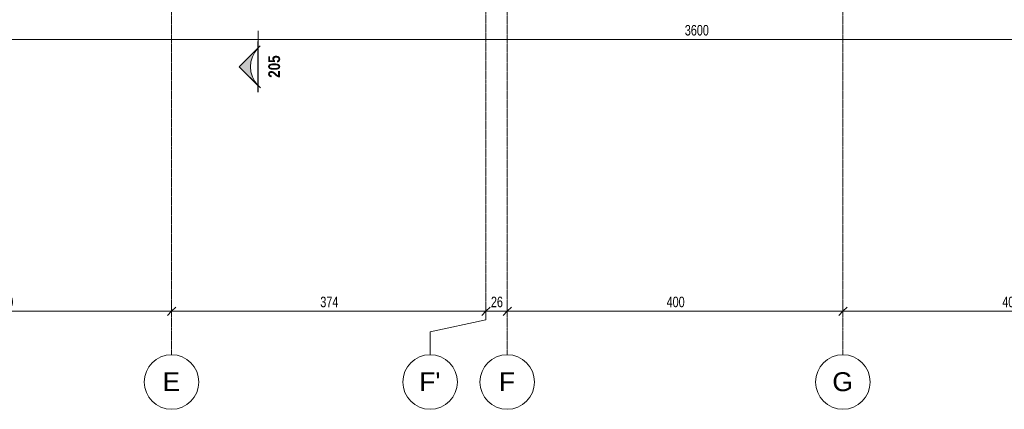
# Model space of a CAD drawing. Header units: millimetres. Extents: x 8507 to 240958, y -8745 to 78383.
# Tile 12 of 71: x 69364 to 81097, y 46643 to 51283. Entities that reach past the tile are written whole.
import ezdxf

# ---------------------------------------------------------------- set-up
doc = ezdxf.new("R2010")
doc.units = ezdxf.units.MM
doc.linetypes.add('Ligne de quadrillage', pattern=[22.225, 12.7, -3.175, 3.175, -3.175])
for name, color, linetype, lineweight in [('A-ANNO-DIMS', 211, 'Continuous', 9), ('A-ANNO-DIMS-50', 211, 'Continuous', 9), ('G-ANNO-SYMB', 111, 'Continuous', 9), ('S-GRID', 1, 'Continuous', 9), ('S-GRID-IDEN', 1, 'Continuous', 9)]:
    doc.layers.add(name, color=color, linetype=linetype, lineweight=lineweight)
doc.styles.add('Arial', font='arial.ttf', dxfattribs={"height": 225})
doc.styles.add('Arial Narrow_4', font='ARIALN.TTF', dxfattribs={"width": 0.9, "height": 125})
doc.styles.add('Arial Narrow_B_2', font='ARIALNB.TTF', dxfattribs={"height": 140})
doc.dimstyles.new('AB6_1_50_-_GB', dxfattribs={"dimscale": 304.8, "dimtxt": 127.928872, "dimasz": 0.328084, "dimexe": 0.246063, "dimexo": 0.0625, "dimgap": 0.04101, "dimtad": 1, "dimdec": 0, "dimlfac": 0.1, "dimdsep": 46, "dimtxsty": 'Arial Narrow_4', "dimblk1": 'OBLIQUE', "dimblk2": 'OBLIQUE', "dimsah": 1, "dimcen": 0.09, "dimazin": 0, "dimtfac": 1, "dimtdec": 4, "dimtix": 1, "dimtmove": 0, "dimatfit": 3, "dimfxl": 0.246063, "dimfxlon": 1, "dimtvp": 1, "dimtolj": 1, "dimtzin": 0, "dimarcsym": 2})

# ---------------------------------------------------------------- blocks, each defined once
blk = doc.blocks.new('Quadrillage - M_Extrémité de la ligne de quadrillage - Cercle-11575-R-1 variante')
at = {"layer": 'S-GRID-IDEN'}
blk.add_circle((0, 0), 6.5, dxfattribs=at)
blk = doc.blocks.new('Vue de détail - Extrémité de la ligne de coupe - Pleine AB6-966899-R-1 variante')
at = {"layer": 'G-ANNO-SYMB'}
h = blk.add_hatch(color=256, dxfattribs=at)
edge = h.paths.add_edge_path()
edge.add_line((-6, 4.49), (-1.51, 0))
edge.add_arc((-6, -4.7), 6.5, 46.3308, 133.6692)
edge.add_line((-10.49, 0), (-6, 4.49))
for p, q in [((-6, 4.49), (-11.04, -0.56)), ((-6, 4.49), (-10.49, 0)), ((-6, 4.49), (-1.01, -0.51)), ((-1.51, 0), (-6, 4.49)), ((-12, 0.05), (0, 0.05)), ((-12, 0), (0, 0)), ((-12, 0), (-10.49, 0)), ((-12, -0.05), (0, -0.05)), ((0, 0), (-1.51, 0))]:
    blk.add_line(p, q, dxfattribs=at)
blk.add_arc((-6, -4.7), 6.5, 46.3308, 133.6692, dxfattribs=at)
blk = doc.blocks.new('DIMBLOCK145-R-1 variante')
at = {"layer": 'A-ANNO-DIMS-50'}
for p, q in [((67174, 47810), (67174, 47885)), ((71174, 47810), (71174, 47885)), ((67174, 47810), (71174, 47810)), ((67174, 47810), (67174, 47735)), ((71174, 47810), (71174, 47735))]:
    blk.add_line(p, q, dxfattribs=at)
at = {"layer": 'A-ANNO-DIMS-50', "lineweight": 18}
for p, q in [((67174, 47810), (67124, 47760)), ((67174, 47810), (67224, 47860)), ((71174, 47810), (71124, 47760)), ((71174, 47810), (71224, 47860))]:
    blk.add_line(p, q, dxfattribs=at)
at = {"layer": 'A-ANNO-DIMS-50', "color": 0, "insert": (69073, 47984), "char_height": 125, "width": 241.24, "attachment_point": 1, "line_spacing_factor": 0.974696, "style": 'Arial Narrow_4'}
blk.add_mtext('400', dxfattribs=at)
blk = doc.blocks.new('_Oblique')
at = {"color": 0, "linetype": 'ByBlock', "lineweight": -2}
blk.add_line((-0.5, -0.5), (0.5, 0.5), dxfattribs=at)
blk = doc.blocks.new('DIMBLOCK146-R-1 variante')
at = {"layer": 'A-ANNO-DIMS-50'}
for p, q in [((71174, 47810), (71174, 47885)), ((74919, 47810), (74919, 47885)), ((71174, 47810), (74919, 47810)), ((71174, 47810), (71174, 47735)), ((74919, 47810), (74919, 47735))]:
    blk.add_line(p, q, dxfattribs=at)
at = {"layer": 'A-ANNO-DIMS-50', "lineweight": 18}
for p, q in [((71174, 47810), (71124, 47760)), ((71174, 47810), (71224, 47860)), ((74919, 47810), (74869, 47760)), ((74919, 47810), (74969, 47860))]:
    blk.add_line(p, q, dxfattribs=at)
at = {"layer": 'A-ANNO-DIMS-50', "color": 0, "insert": (72946, 47984), "char_height": 125, "width": 241.24, "attachment_point": 1, "line_spacing_factor": 0.974696, "style": 'Arial Narrow_4'}
blk.add_mtext('374', dxfattribs=at)
blk = doc.blocks.new('DIMBLOCK147-R-1 variante')
at = {"layer": 'A-ANNO-DIMS-50'}
for p, q in [((74919, 47810), (74919, 47885)), ((75174, 47810), (75174, 47885)), ((74919, 47810), (75174, 47810)), ((74919, 47810), (74919, 47735)), ((75174, 47810), (75174, 47735))]:
    blk.add_line(p, q, dxfattribs=at)
at = {"layer": 'A-ANNO-DIMS-50', "lineweight": 18}
for p, q in [((74919, 47810), (74869, 47760)), ((74919, 47810), (74969, 47860)), ((75174, 47810), (75124, 47760)), ((75174, 47810), (75224, 47860))]:
    blk.add_line(p, q, dxfattribs=at)
at = {"layer": 'A-ANNO-DIMS-50', "color": 0, "insert": (74979, 47984), "char_height": 125, "width": 160.82, "attachment_point": 1, "line_spacing_factor": 0.974696, "style": 'Arial Narrow_4'}
blk.add_mtext('26', dxfattribs=at)
blk = doc.blocks.new('DIMBLOCK148-R-1 variante')
at = {"layer": 'A-ANNO-DIMS-50'}
for p, q in [((75174, 47810), (75174, 47885)), ((79174, 47810), (79174, 47885)), ((75174, 47810), (79174, 47810)), ((75174, 47810), (75174, 47735)), ((79174, 47810), (79174, 47735))]:
    blk.add_line(p, q, dxfattribs=at)
at = {"layer": 'A-ANNO-DIMS-50', "lineweight": 18}
for p, q in [((75174, 47810), (75124, 47760)), ((75174, 47810), (75224, 47860)), ((79174, 47810), (79124, 47760)), ((79174, 47810), (79224, 47860))]:
    blk.add_line(p, q, dxfattribs=at)
at = {"layer": 'A-ANNO-DIMS-50', "color": 0, "insert": (77073, 47984), "char_height": 125, "width": 241.24, "attachment_point": 1, "line_spacing_factor": 0.974696, "style": 'Arial Narrow_4'}
blk.add_mtext('400', dxfattribs=at)
blk = doc.blocks.new('DIMBLOCK149-R-1 variante')
at = {"layer": 'A-ANNO-DIMS-50'}
for p, q in [((79174, 47810), (79174, 47885)), ((83174, 47810), (83174, 47885)), ((79174, 47810), (83174, 47810)), ((79174, 47810), (79174, 47735)), ((83174, 47810), (83174, 47735))]:
    blk.add_line(p, q, dxfattribs=at)
at = {"layer": 'A-ANNO-DIMS-50', "lineweight": 18}
for p, q in [((79174, 47810), (79124, 47760)), ((79174, 47810), (79224, 47860)), ((83174, 47810), (83124, 47760)), ((83174, 47810), (83224, 47860))]:
    blk.add_line(p, q, dxfattribs=at)
at = {"layer": 'A-ANNO-DIMS-50', "color": 0, "insert": (81073, 47984), "char_height": 125, "width": 241.24, "attachment_point": 1, "line_spacing_factor": 0.974696, "style": 'Arial Narrow_4'}
blk.add_mtext('400', dxfattribs=at)
blk = doc.blocks.new('DIMBLOCK321-R-1 variante')
at = {"layer": 'A-ANNO-DIMS-50', "lineweight": 18}
for p, q in [((59424, 51046), (59374, 50996)), ((59424, 51046), (59474, 51096)), ((95424, 51046), (95374, 50996)), ((95424, 51046), (95474, 51096))]:
    blk.add_line(p, q, dxfattribs=at)
at = {"layer": 'A-ANNO-DIMS-50'}
for p, q in [((59424, 51046), (59424, 51121)), ((59424, 51046), (95424, 51046)), ((59424, 51046), (59424, 50971)), ((95424, 51046), (95424, 51121)), ((95424, 51046), (95424, 50971))]:
    blk.add_line(p, q, dxfattribs=at)
at = {"layer": 'A-ANNO-DIMS-50', "color": 0, "insert": (77290, 51220), "char_height": 125, "width": 321.65, "attachment_point": 1, "line_spacing_factor": 0.974696, "style": 'Arial Narrow_4'}
blk.add_mtext('3600', dxfattribs=at)

msp = doc.modelspace()

# ---------------------------------------------------------------- linework, layer by layer
at = {"layer": 'G-ANNO-SYMB'}
msp.add_line((72204.23, 51021.58), (72204.23, 51149.4), dxfattribs=at)
at = {"layer": 'S-GRID', "linetype": 'Ligne de quadrillage'}
for p, q in [((71173.65, 47292.72), (71173.65, 65870.79)), ((75173.65, 47292.72), (75173.65, 65870.79)), ((79173.65, 47292.72), (79173.65, 65870.79)), ((74918.65, 47708.94), (74918.65, 65371.52))]:
    msp.add_line(p, q, dxfattribs=at)
at = {"layer": 'S-GRID'}
for p, q in [((74918.65, 47708.94), (74254.54, 47564.16)), ((74254.54, 47564.16), (74254.54, 47292.72))]:
    msp.add_line(p, q, dxfattribs=at)

# ---------------------------------------------------------------- block references
at = {"layer": 'G-ANNO-SYMB', "xscale": 49.99999999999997, "yscale": 49.99999999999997, "zscale": 49.99999999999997, "rotation": 89.99999999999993}
msp.add_blockref('Vue de détail - Extrémité de la ligne de coupe - Pleine AB6-966899-R-1 variante', (72204.23, 51021.58), dxfattribs=at)
at = {"layer": 'S-GRID-IDEN', "xscale": 49.99999999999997, "yscale": 49.99999999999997, "zscale": 49.99999999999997}
for p in [(71173.65, 46967.72), (74254.54, 46967.72), (75173.65, 46967.72), (79173.65, 46967.72)]:
    msp.add_blockref('Quadrillage - M_Extrémité de la ligne de quadrillage - Cercle-11575-R-1 variante', p, dxfattribs=at)

# ---------------------------------------------------------------- texts
at = {"layer": 'G-ANNO-SYMB', "insert": (72326.19, 50590.64), "char_height": 140, "width": 324.6834, "attachment_point": 1, "rotation": 90, "style": 'Arial Narrow_B_2'}
msp.add_mtext('205', dxfattribs=at)

# ---------------------------------------------------------------- dimensions: what is measured, and where the dimension line sits
at = {"layer": 'A-ANNO-DIMS'}
for base, p1, p2, override, picture, middle in [((95423.65, 51045.51), (59423.65, 51120.51), (95423.65, 51120.51), {"dimpost": '<>', "dimfxl": 36000}, 'DIMBLOCK321-R-1 variante', (77423.65, 51121.84)), ((74918.65422726, 47810.13529029), (71173.65422748, 47885.13529029), (74918.65422726, 47885.13529029), {"dimpost": '<>', "dimfxl": 3745}, 'DIMBLOCK146-R-1 variante', (73046.15422737, 47886.45691413)), ((79173.65, 47810.14), (75173.65, 47885.14), (79173.65, 47885.14), {"dimpost": '<>', "dimfxl": 4000}, 'DIMBLOCK148-R-1 variante', (77173.65, 47886.46)), ((83173.65, 47810.14), (79173.65, 47885.14), (83173.65, 47885.14), {"dimpost": '<>', "dimfxl": 4000}, 'DIMBLOCK149-R-1 variante', (81173.65, 47886.46))]:
    dim = msp.add_linear_dim(base=base, p1=p1, p2=p2, dimstyle='AB6_1_50_-_GB', override=override, dxfattribs=at)
    dim.commit()
    dim.dimension.update_dxf_attribs({"geometry": picture, "text_midpoint": middle})
for base, p1, p2, override, picture, middle in [((71173.65, 47810.14), (67173.65, 47885.14), (71173.65, 47885.14), {"dimpost": '<>', "dimfxl": 4000}, 'DIMBLOCK145-R-1 variante', (69173.65, 47886.46)), ((75173.65422748, 47810.13529029), (74918.65422726, 47885.13529029), (75173.65422748, 47885.13529029), {"dimpost": '<>', "dimfxl": 255}, 'DIMBLOCK147-R-1 variante', (75046.15422737, 47886.45691413))]:
    dim = msp.add_linear_dim(base=base, p1=p1, p2=p2, angle=0, dimstyle='AB6_1_50_-_GB', override=override, dxfattribs=at)
    dim.commit()
    dim.dimension.update_dxf_attribs({"geometry": picture, "text_midpoint": middle})

# ---------------------------------------------------------------- next in the draw order: texts
at = {"layer": 'S-GRID-IDEN', "char_height": 225, "attachment_point": 1, "style": 'Arial', "bg_fill": 3, "box_fill_scale": 1.25, "bg_fill_color": 256, "bg_fill_true_color": 13158600, "bg_fill_transparency": 0}
for s, insert, width in [('E', (71066.09, 47084), 256.54), ("F'", (74125.48, 47084), 308.6497), ('F', (75074.34, 47084), 236.4978), ('G', (79047.84, 47084), 300.6328)]:
    msp.add_mtext(s, dxfattribs=dict(at, insert=insert, width=width))

doc.saveas('drawing.dxf')
